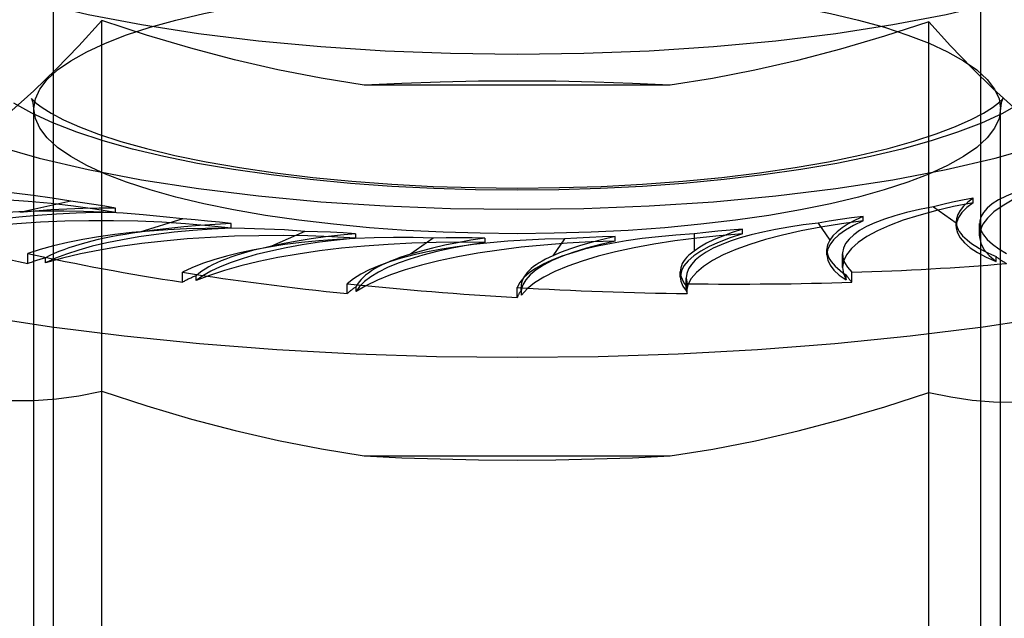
# Model space of a CAD drawing. Header units: inches. Extents: x 0 to 283, y 0 to 183.
# Tile 210 of 256: x 123.103 to 123.741, y 127.687 to 128.075. Entities that reach past the tile are written whole.
import ezdxf

# ---------------------------------------------------------------- set-up
doc = ezdxf.new("R2010")
doc.units = ezdxf.units.IN
doc.header["$LTSCALE"] = 15.583333
doc.header["$MEASUREMENT"] = 0
doc.linetypes.add('HIDDEN', pattern=[0.2, 0.1, -0.1])
doc.layers.add('DEFAULT_2', color=8, linetype='HIDDEN')

msp = doc.modelspace()

# ---------------------------------------------------------------- linework, layer by layer
at = {"layer": 'DEFAULT_2', "color": 8, "linetype": 'HIDDEN'}
for p, q in [((123.12533, 127.1544), (123.12533, 128.26618)), ((123.72533, 127.1544), (123.72533, 128.26618)), ((123.15651, 127.44182), (123.15651, 128.07418)), ((123.6917, 127.44182), (123.6917, 128.07335)), ((120.98783, 128.0484), (125.04133, 128.0484)), ((123.52433, 128.03234), (123.32633, 128.03234)), ((123.11258, 127.56444), (123.11258, 128.01718)), ((123.73808, 127.56444), (123.73808, 128.01718)), ((123.13651, 127.95718), (123.10343, 127.95)), ((123.69465, 127.95365), (123.70943, 127.94315)), ((123.72033, 127.95627), (123.72033, 127.95919)), ((123.16542, 127.94991), (123.16542, 127.95284)), ((123.64918, 127.94452), (123.64918, 127.94745)), ((123.20892, 127.94574), (123.18116, 127.93718)), ((123.24031, 127.93984), (123.24031, 127.94276)), ((123.62017, 127.94314), (123.62767, 127.93213)), ((123.7094, 127.94394), (123.70943, 127.94315)), ((123.7094, 127.94102), (123.7094, 127.94394)), ((123.72448, 127.93477), (123.72448, 127.94288)), ((123.28791, 127.93773), (123.26631, 127.92805)), ((123.32082, 127.93328), (123.32082, 127.9362)), ((123.48883, 127.93141), (123.48883, 127.93433)), ((123.53976, 127.93614), (123.53976, 127.92496)), ((123.57122, 127.93615), (123.57122, 127.93907)), ((123.37107, 127.93339), (123.3563, 127.92289)), ((123.40451, 127.93044), (123.40451, 127.93337)), ((123.45588, 127.93285), (123.44838, 127.92185)), ((123.1087, 127.91689), (123.1087, 127.92332)), ((123.62568, 127.92261), (123.62568, 127.92589)), ((123.63582, 127.91426), (123.63582, 127.92321)), ((123.73517, 127.91815), (123.73517, 127.92137)), ((123.12018, 127.91745), (123.12018, 127.92067)), ((123.20875, 127.90482), (123.20875, 127.91125)), ((123.21754, 127.90584), (123.21754, 127.90905)), ((123.53088, 127.90824), (123.53088, 127.91166)), ((123.63821, 127.90632), (123.63821, 127.90953)), ((123.64192, 127.90482), (123.64192, 127.91125)), ((123.31537, 127.89742), (123.31537, 127.90385)), ((123.53475, 127.90126), (123.53475, 127.90751)), ((123.53479, 127.90223), (123.53475, 127.90126)), ((123.53476, 127.90755), (123.5353, 127.90385)), ((123.53479, 127.89902), (123.53479, 127.90223)), ((123.5353, 127.89742), (123.5353, 127.90385)), ((123.32121, 127.89877), (123.32121, 127.90199)), ((123.42533, 127.89493), (123.42533, 127.90136)), ((123.42788, 127.90166), (123.42804, 127.89969)), ((123.42788, 127.89835), (123.42788, 127.90163)), ((123.42788, 127.89836), (123.42804, 127.89648)), ((123.42804, 127.89648), (123.42804, 127.89969)), ((123.32633, 127.79242), (123.52433, 127.79242)), ((120.86283, 127.75601), (125.00833, 127.75601))]:
    msp.add_line(p, q, dxfattribs=at)
for points in [[(122.98783, 128.16572), (122.98996, 128.15462), (122.99624, 128.14363), (123.00669, 128.13285), (123.02114, 128.12239), (123.03951, 128.11234), (123.06157, 128.10281), (123.08715, 128.09389), (123.11597, 128.08565), (123.1478, 128.07819), (123.18227, 128.07157), (123.2191, 128.06586), (123.25791, 128.06111), (123.29834, 128.05737), (123.33998, 128.05466), (123.38225, 128.05304), (123.42533, 128.05249)], [(123.42533, 128.05249), (123.46842, 128.05304), (123.51069, 128.05466), (123.55233, 128.05737), (123.59276, 128.06111), (123.63156, 128.06586), (123.6684, 128.07157), (123.70287, 128.07819), (123.73469, 128.08565), (123.76351, 128.09389), (123.7891, 128.10281), (123.81116, 128.11234), (123.82953, 128.12239), (123.84398, 128.13285), (123.85443, 128.14363), (123.86071, 128.15462), (123.86283, 128.16572)], [(123.11258, 128.01718), (123.11355, 128.02355), (123.11645, 128.02987), (123.12126, 128.03611), (123.12796, 128.04224), (123.1365, 128.04822), (123.14683, 128.05401), (123.15888, 128.05956), (123.17257, 128.06485), (123.1878, 128.06983), (123.20449, 128.07449), (123.22256, 128.0788), (123.24191, 128.08274), (123.26249, 128.08628), (123.28411, 128.0894), (123.30661, 128.09206), (123.3298, 128.09425), (123.35347, 128.09596), (123.37742, 128.09717), (123.40141, 128.09788), (123.42533, 128.09812)], [(123.42533, 128.09812), (123.44928, 128.09788), (123.47329, 128.09716), (123.49725, 128.09595), (123.52093, 128.09425), (123.54412, 128.09206), (123.56663, 128.08939), (123.58824, 128.08627), (123.60881, 128.08273), (123.62816, 128.07879), (123.64622, 128.07448), (123.66291, 128.06982), (123.67813, 128.06483), (123.69182, 128.05955), (123.70386, 128.05399), (123.71419, 128.04821), (123.72273, 128.04223), (123.72942, 128.0361), (123.73423, 128.02985), (123.73712, 128.02353), (123.73808, 128.01718)], [(123.15651, 128.07418), (123.14161, 128.05789), (123.12694, 128.04275), (123.11253, 128.0288), (123.09828, 128.01597), (123.08408, 128.00421), (123.06995, 127.99354)], [(123.32633, 128.03234), (123.29839, 128.03684), (123.27037, 128.04233), (123.24233, 128.04882), (123.21409, 128.05629), (123.18546, 128.06475), (123.15651, 128.07418)], [(123.6917, 128.07335), (123.66292, 128.06405), (123.63455, 128.05573), (123.60669, 128.04841), (123.57911, 128.04208), (123.55164, 128.03672), (123.52433, 128.03234)], [(123.77388, 127.9955), (123.76036, 128.00608), (123.74681, 128.01761), (123.73323, 128.03007), (123.71957, 128.0435), (123.70571, 128.05793), (123.6917, 128.07335)], [(122.98783, 128.06526), (122.98996, 128.05417), (122.99624, 128.04317), (123.00669, 128.0324), (123.02114, 128.02193), (123.03951, 128.01189), (123.06157, 128.00236), (123.08715, 127.99343), (123.11597, 127.9852), (123.1478, 127.97774), (123.18227, 127.97111), (123.2191, 127.96541), (123.25791, 127.96065), (123.29834, 127.95691), (123.33998, 127.95421), (123.38225, 127.95259), (123.42533, 127.95203)], [(123.42533, 127.95203), (123.46842, 127.95259), (123.51069, 127.95421), (123.55233, 127.95691), (123.59276, 127.96065), (123.63156, 127.96541), (123.6684, 127.97111), (123.70287, 127.97774), (123.73469, 127.9852), (123.76351, 127.99343), (123.7891, 128.00236), (123.81116, 128.01189), (123.82953, 128.02193), (123.84398, 128.0324), (123.85443, 128.04317), (123.86071, 128.05417), (123.86283, 128.06526)], [(123.42533, 128.03505), (123.40026, 128.03488), (123.3754, 128.03437), (123.35076, 128.03352), (123.32633, 128.03234)], [(123.52433, 128.03234), (123.49991, 128.03352), (123.47527, 128.03437), (123.45041, 128.03488), (123.42533, 128.03505)], [(123.11144, 128.02298), (123.11132, 128.02322), (123.11106, 128.02371), (123.11184, 128.02281), (123.11406, 128.02076), (123.11798, 128.01781), (123.12387, 128.01414), (123.13187, 128.00995), (123.14206, 128.00541), (123.15445, 128.00071), (123.16895, 127.99598), (123.18548, 127.99134), (123.20388, 127.98691), (123.22402, 127.98276), (123.24569, 127.97897), (123.26876, 127.97558), (123.29301, 127.97265), (123.31826, 127.9702), (123.34432, 127.96827), (123.37098, 127.96687), (123.39805, 127.96603), (123.42533, 127.96575)], [(123.42533, 127.96575), (123.45264, 127.96603), (123.47973, 127.96688), (123.50642, 127.96827), (123.5325, 127.97021), (123.55778, 127.97266), (123.58206, 127.9756), (123.60515, 127.979), (123.62685, 127.9828), (123.64701, 127.98696), (123.66543, 127.99141), (123.68197, 127.99605), (123.69647, 128.0008), (123.70885, 128.00552), (123.71903, 128.01006), (123.72699, 128.01425), (123.73284, 128.01791), (123.73671, 128.02084), (123.73887, 128.02286), (123.73926, 128.02328)], [(123.73926, 128.02328), (123.73962, 128.02372), (123.73933, 128.0232), (123.73855, 128.021), (123.73808, 128.01718)], [(123.42533, 127.96439), (123.39827, 127.96466), (123.37129, 127.96547), (123.34428, 127.96684), (123.31758, 127.96876), (123.29144, 127.97123), (123.26606, 127.97423), (123.2417, 127.97775), (123.21851, 127.98174), (123.19669, 127.98618), (123.17633, 127.99104), (123.15752, 127.9963), (123.14035, 128.00192), (123.12493, 128.00788), (123.11134, 128.01414), (123.0997, 128.02066)], [(123.11258, 128.01718), (123.11211, 128.02102), (123.11144, 128.02298)], [(123.42533, 127.93623), (123.40139, 127.93647), (123.37738, 127.93719), (123.35342, 127.9384), (123.32974, 127.9401), (123.30654, 127.9423), (123.28404, 127.94496), (123.26243, 127.94808), (123.24186, 127.95162), (123.22251, 127.95556), (123.20444, 127.95987), (123.18776, 127.96453), (123.17254, 127.96952), (123.15885, 127.97481), (123.1468, 127.98036), (123.13648, 127.98615), (123.12794, 127.99212), (123.12125, 127.99826), (123.11644, 128.0045), (123.11355, 128.01082), (123.11258, 128.01718)], [(123.75094, 128.02065), (123.7393, 128.01412), (123.72571, 128.00786), (123.71028, 128.0019), (123.69311, 127.99628), (123.6743, 127.99103), (123.65392, 127.98617), (123.6321, 127.98173), (123.6089, 127.97774), (123.58453, 127.97423), (123.55916, 127.97123), (123.53302, 127.96875), (123.50634, 127.96684), (123.47934, 127.96547), (123.45238, 127.96466), (123.42533, 127.96439)], [(123.73808, 128.01718), (123.73711, 128.01081), (123.73422, 128.00449), (123.7294, 127.99824), (123.72271, 127.99211), (123.71417, 127.98613), (123.70383, 127.98035), (123.69178, 127.97479), (123.67809, 127.96951), (123.66287, 127.96452), (123.64618, 127.95986), (123.62811, 127.95555), (123.60875, 127.95161), (123.58818, 127.94807), (123.56656, 127.94495), (123.54406, 127.94229), (123.52087, 127.9401), (123.4972, 127.9384), (123.47325, 127.93719), (123.44926, 127.93647), (123.42533, 127.93623)], [(123.78253, 127.97104), (123.77178, 127.96802), (123.76205, 127.96482), (123.75332, 127.96142), (123.74566, 127.95784), (123.73912, 127.95412), (123.73375, 127.95028), (123.72958, 127.94634), (123.72664, 127.94232), (123.72494, 127.93826), (123.72448, 127.93477)], [(122.84027, 127.95741), (122.84541, 127.95429), (122.8684, 127.94212), (122.89519, 127.93049), (122.9256, 127.91946), (122.95943, 127.90913), (122.99644, 127.89955), (123.03638, 127.89079), (123.07897, 127.88292), (123.12393, 127.87599), (123.17096, 127.87004), (123.21971, 127.86511), (123.26988, 127.86125), (123.3211, 127.85847), (123.37304, 127.85679), (123.42533, 127.85623)], [(123.16542, 127.94991), (123.15209, 127.95213), (123.13821, 127.95405), (123.12374, 127.95568), (123.10881, 127.95702), (123.09352, 127.95804), (123.07797, 127.95874), (123.06225, 127.95912), (123.04646, 127.95917), (123.03071, 127.9589), (123.01509, 127.9583), (122.9997, 127.95739), (122.98465, 127.95616), (122.97009, 127.95463), (122.95597, 127.9528)], [(123.1654, 127.95284), (123.15844, 127.95404), (123.1513, 127.95517), (123.14399, 127.95622), (123.13651, 127.95718)], [(123.42533, 127.85623), (123.47763, 127.85679), (123.52956, 127.85847), (123.58079, 127.86125), (123.63095, 127.86511), (123.67971, 127.87004), (123.72673, 127.87599), (123.77169, 127.88292), (123.81429, 127.89079), (123.85423, 127.89955), (123.89124, 127.90913), (123.92507, 127.91946), (123.95548, 127.93049), (123.98227, 127.94212), (124.00526, 127.95429), (124.01039, 127.95741)], [(123.72033, 127.95627), (123.70773, 127.95378), (123.696, 127.95107), (123.68511, 127.94811), (123.67517, 127.94493), (123.66624, 127.94156), (123.65837, 127.93802), (123.65162, 127.93432), (123.64603, 127.9305), (123.64163, 127.92658), (123.63845, 127.92258), (123.63651, 127.91852), (123.63582, 127.91426)], [(123.72033, 127.95919), (123.71356, 127.95791), (123.70702, 127.95656), (123.70072, 127.95514), (123.69465, 127.95365)], [(123.72033, 127.95919), (123.71685, 127.9566), (123.71403, 127.95397), (123.71188, 127.9513), (123.71039, 127.9486), (123.70957, 127.94588), (123.7094, 127.94394)], [(123.72033, 127.95627), (123.7162, 127.95312), (123.71304, 127.94992), (123.71085, 127.94666), (123.70965, 127.94336), (123.7094, 127.94102)], [(123.16542, 127.94991), (123.15258, 127.94984), (123.13988, 127.94951), (123.12728, 127.94893), (123.1149, 127.9481), (123.10281, 127.94701), (123.09108, 127.94569), (123.07978, 127.94414), (123.06899, 127.94236), (123.05876, 127.94037), (123.04916, 127.93818), (123.04029, 127.93582), (123.0321, 127.93327)], [(123.1654, 127.95284), (123.15481, 127.9528), (123.1443, 127.95258), (123.13387, 127.95219), (123.12356, 127.95163), (123.11342, 127.9509), (123.10343, 127.95)], [(123.64917, 127.94744), (123.64164, 127.94648), (123.6343, 127.94545), (123.62714, 127.94433), (123.62017, 127.94314)], [(123.64917, 127.94744), (123.64401, 127.94505), (123.63947, 127.94259), (123.63555, 127.94005), (123.63227, 127.93746), (123.62965, 127.93482), (123.62767, 127.93213)], [(123.24031, 127.93984), (123.22569, 127.94142), (123.21073, 127.94269), (123.19538, 127.94365), (123.17979, 127.94429), (123.16405, 127.94461), (123.14826, 127.9446), (123.13253, 127.94426), (123.11694, 127.94361), (123.10162, 127.94263), (123.08663, 127.94134), (123.0721, 127.93975), (123.0581, 127.93786), (123.04478, 127.93571), (123.0321, 127.93327)], [(123.24029, 127.94276), (123.22989, 127.94224), (123.21968, 127.94156), (123.20967, 127.94071), (123.19989, 127.93969), (123.19039, 127.93852), (123.18116, 127.93718)], [(123.24029, 127.94276), (123.23262, 127.94364), (123.22484, 127.94443), (123.21694, 127.94513), (123.20892, 127.94574)], [(123.64918, 127.94452), (123.6351, 127.94264), (123.62172, 127.94049), (123.60902, 127.93806), (123.59709, 127.93538), (123.58604, 127.93247), (123.57591, 127.92933), (123.56679, 127.926), (123.55871, 127.92249), (123.55175, 127.91882), (123.54593, 127.91502), (123.5413, 127.91111), (123.53789, 127.90713), (123.53572, 127.9031), (123.53479, 127.89902)], [(123.64918, 127.94452), (123.64299, 127.94161), (123.63774, 127.9386), (123.63339, 127.93548), (123.62999, 127.93229), (123.62757, 127.92904), (123.62613, 127.92575), (123.62568, 127.92261)], [(123.7094, 127.94102), (123.70944, 127.94005), (123.71023, 127.93675), (123.71201, 127.93347), (123.71477, 127.93023), (123.71849, 127.92707), (123.72315, 127.92398), (123.72871, 127.92101), (123.73517, 127.91815)], [(123.24031, 127.93984), (123.22771, 127.93919), (123.21542, 127.9383), (123.20341, 127.93716), (123.19178, 127.93578), (123.18059, 127.93417), (123.16993, 127.93234), (123.15985, 127.9303), (123.15041, 127.92807), (123.14167, 127.92565), (123.13369, 127.92306), (123.12653, 127.92033), (123.12018, 127.91745)], [(123.32082, 127.93328), (123.30536, 127.93418), (123.28978, 127.93476), (123.27402, 127.93502), (123.25823, 127.93495), (123.24252, 127.93455), (123.22698, 127.93383), (123.2117, 127.9328), (123.1968, 127.93145), (123.18236, 127.9298), (123.16847, 127.92786), (123.15522, 127.92564), (123.1427, 127.92315), (123.13103, 127.92042), (123.12018, 127.91745)], [(123.3208, 127.9362), (123.3109, 127.93523), (123.30131, 127.9341), (123.29202, 127.93281), (123.28307, 127.93137), (123.27451, 127.92978), (123.26631, 127.92805)], [(123.3208, 127.9362), (123.31266, 127.93672), (123.30447, 127.93715), (123.29622, 127.93749), (123.28791, 127.93773)], [(123.57122, 127.93615), (123.55609, 127.93493), (123.54148, 127.93341), (123.52734, 127.9316), (123.5138, 127.92949), (123.50095, 127.92712), (123.48888, 127.92448), (123.47765, 127.92161), (123.46735, 127.91852), (123.45803, 127.91522), (123.44975, 127.91174), (123.44257, 127.9081), (123.43653, 127.90432), (123.43169, 127.90046), (123.42804, 127.89648)], [(123.48881, 127.93433), (123.4808, 127.93254), (123.47328, 127.93062), (123.46626, 127.92859), (123.45975, 127.92645), (123.45379, 127.9242), (123.44838, 127.92185)], [(123.48881, 127.93433), (123.48048, 127.9341), (123.47221, 127.93377), (123.46401, 127.93336), (123.45588, 127.93285)], [(123.57122, 127.93615), (123.56318, 127.93356), (123.55598, 127.93083), (123.54961, 127.92796), (123.54412, 127.92497), (123.53955, 127.92187), (123.53592, 127.9187), (123.53326, 127.91546), (123.53158, 127.91218), (123.5309, 127.90887), (123.53088, 127.90824)], [(123.57121, 127.93907), (123.56452, 127.93694), (123.5584, 127.93472), (123.55284, 127.9324), (123.54787, 127.93), (123.54352, 127.92752), (123.53976, 127.92496)], [(123.57121, 127.93907), (123.56315, 127.93847), (123.55523, 127.93778), (123.54743, 127.937), (123.53976, 127.93614)], [(123.72448, 127.93477), (123.72449, 127.93418), (123.7253, 127.9301), (123.72736, 127.92605), (123.73065, 127.92207), (123.73517, 127.91815)], [(123.32082, 127.93328), (123.30885, 127.93208), (123.29735, 127.93065), (123.28628, 127.92898), (123.27575, 127.9271), (123.26582, 127.92501), (123.25654, 127.92273), (123.24798, 127.92027), (123.24018, 127.91765), (123.2332, 127.91487), (123.22707, 127.91197), (123.22186, 127.90896), (123.21754, 127.90584)], [(123.40451, 127.93044), (123.38868, 127.93064), (123.37295, 127.9305), (123.35725, 127.93005), (123.34175, 127.92927), (123.32654, 127.92817), (123.31172, 127.92677), (123.29737, 127.92506), (123.2836, 127.92307), (123.27048, 127.92079), (123.25811, 127.91826), (123.24655, 127.91547), (123.23589, 127.91246), (123.22623, 127.90925), (123.21754, 127.90584)], [(123.48883, 127.93141), (123.47311, 127.93089), (123.4577, 127.93005), (123.44256, 127.9289), (123.42781, 127.92743), (123.41357, 127.92567), (123.39991, 127.92362), (123.38693, 127.92129), (123.3747, 127.91871), (123.36331, 127.91588), (123.35283, 127.91283), (123.34332, 127.90957), (123.33484, 127.90612), (123.32748, 127.90253), (123.32121, 127.89877)], [(123.40451, 127.93044), (123.39353, 127.92872), (123.38316, 127.92679), (123.37338, 127.92466), (123.36427, 127.92233), (123.35588, 127.91983), (123.34828, 127.91717), (123.3415, 127.91436), (123.33558, 127.91142), (123.33057, 127.90838), (123.32648, 127.90524), (123.32337, 127.90204), (123.32121, 127.89877)], [(123.40449, 127.93336), (123.3954, 127.93196), (123.38671, 127.93041), (123.37843, 127.92873), (123.37058, 127.92691), (123.36321, 127.92496), (123.3563, 127.92289)], [(123.40449, 127.93336), (123.39613, 127.93351), (123.38777, 127.93356), (123.37942, 127.93352), (123.37107, 127.93339)], [(123.48883, 127.93141), (123.47917, 127.92922), (123.47025, 127.92685), (123.46205, 127.92431), (123.45464, 127.92161), (123.44806, 127.91877), (123.44236, 127.91581), (123.43757, 127.91274), (123.43371, 127.90958), (123.43082, 127.90635), (123.4289, 127.90308), (123.42797, 127.89979), (123.42788, 127.89836)], [(123.62568, 127.92261), (123.62623, 127.91913), (123.62777, 127.91584), (123.63029, 127.9126), (123.63377, 127.90943), (123.63821, 127.90632)], [(123.63582, 127.91426), (123.63639, 127.91038), (123.63821, 127.90632)], [(123.53088, 127.90824), (123.5312, 127.90556), (123.5325, 127.90228), (123.53479, 127.89902)], [(123.06995, 127.83122), (123.0842, 127.82922), (123.09849, 127.82825), (123.11278, 127.82831), (123.12717, 127.82936), (123.14176, 127.83134), (123.15651, 127.83426)], [(123.15651, 127.83426), (123.18575, 127.82474), (123.21454, 127.81625), (123.24282, 127.80878), (123.27078, 127.80232), (123.29864, 127.79687), (123.32633, 127.79242)], [(123.52433, 127.79242), (123.55188, 127.79685), (123.57951, 127.80224), (123.60715, 127.8086), (123.63499, 127.81593), (123.66319, 127.8242), (123.6917, 127.83343)], [(123.6917, 127.83343), (123.70585, 127.83055), (123.71978, 127.82854), (123.73346, 127.82737), (123.747, 127.82709), (123.76048, 127.82772), (123.77388, 127.82926)], [(123.32633, 127.79242), (123.35076, 127.79124), (123.3754, 127.7904), (123.40026, 127.78989), (123.42533, 127.78971)], [(123.42533, 127.78971), (123.45041, 127.78989), (123.47527, 127.7904), (123.49991, 127.79124), (123.52433, 127.79242)]]:
    msp.add_lwpolyline(points, dxfattribs=at)
for centre, major_axis, ratio, start_param, end_param in [((123.05175, 127.90599), (0.19813, -0.0082), 0.303155, 1.141337, 2.181188), ((123.92262, 127.93286), (0.19813, -0.01059), 0.228952, 2.537288, 3.577139), ((123.15655, 127.89145), (0.19812, -0.00973), 0.295767, 1.317842, 2.357693), ((123.83396, 127.91234), (0.19812, -0.01155), 0.238051, 2.364387, 3.404238), ((123.26952, 127.88183), (0.19812, -0.01094), 0.287262, 1.493713, 2.533564), ((123.7329, 127.89613), (0.19812, -0.01216), 0.247786, 2.191191, 3.156582), ((123.87369, 127.93485), (0.16427, -0.00957), 0.238051, -3.10906, -2.560013), ((123.42533, 128.06526), (0.63319, -0.0311), 0.295767, -2.254403, -2.07987), ((123.26595, 127.89167), (0.16427, -0.00807), 0.295767, 2.127581, 2.676628), ((123.38722, 127.87744), (0.19812, -0.0118), 0.277915, 1.66894, 2.708791), ((123.62248, 127.8847), (0.19812, -0.01242), 0.257874, 2.01761, 3.057461), ((123.37425, 127.8869), (0.16427, -0.00907), 0.287262, 2.303451, 2.852499), ((123.50608, 127.87841), (0.19812, -0.0123), 0.268018, 1.843553, 2.883404), ((123.78997, 127.91644), (0.16427, -0.01008), 0.247786, 3.000929, 3.549977), ((123.42533, 128.06526), (0.63318, -0.03497), 0.287262, -2.078532, -1.903999), ((123.4841, 127.88708), (0.16427, -0.00979), 0.277915, 2.478678, 3.027726), ((123.59217, 127.89219), (0.16427, -0.0102), 0.268018, 2.653291, 3.158088), ((123.69517, 127.90207), (0.16427, -0.0103), 0.257874, 2.827348, 3.376395), ((123.92262, 127.9264), (0.19812, -0.01155), 0.238051, -2.797693, -2.704414), ((123.26952, 127.87537), (0.19812, -0.00973), 0.295767, 2.438948, 2.532226), ((123.42533, 128.06526), (0.6332, -0.0369), 0.238051, -1.207858, -1.033325), ((123.42533, 128.06526), (0.63317, -0.03773), 0.277915, -1.903305, -1.728772), ((123.38722, 127.87098), (0.19812, -0.01094), 0.287262, 2.614819, 2.708097), ((123.83396, 127.90589), (0.19812, -0.01216), 0.247786, -2.970889, -2.87761), ((123.42533, 128.06526), (0.63317, -0.03931), 0.268018, -1.728692, -1.554159), ((123.42533, 128.06526), (0.63319, -0.03887), 0.247786, -1.381054, -1.206521), ((123.50608, 127.87195), (0.19812, -0.0118), 0.277915, 2.790046, 2.883324), ((123.42533, 128.06526), (0.63318, -0.03969), 0.257874, -1.554635, -1.380102), ((123.62248, 127.87824), (0.19812, -0.0123), 0.268018, 2.964658, 3.057937), ((123.7329, 127.88967), (0.19812, -0.01242), 0.257874, -3.12546, -3.051192)]:
    msp.add_ellipse(centre, major_axis=major_axis, ratio=ratio, start_param=start_param, end_param=end_param, dxfattribs=at)

doc.saveas('drawing.dxf')
